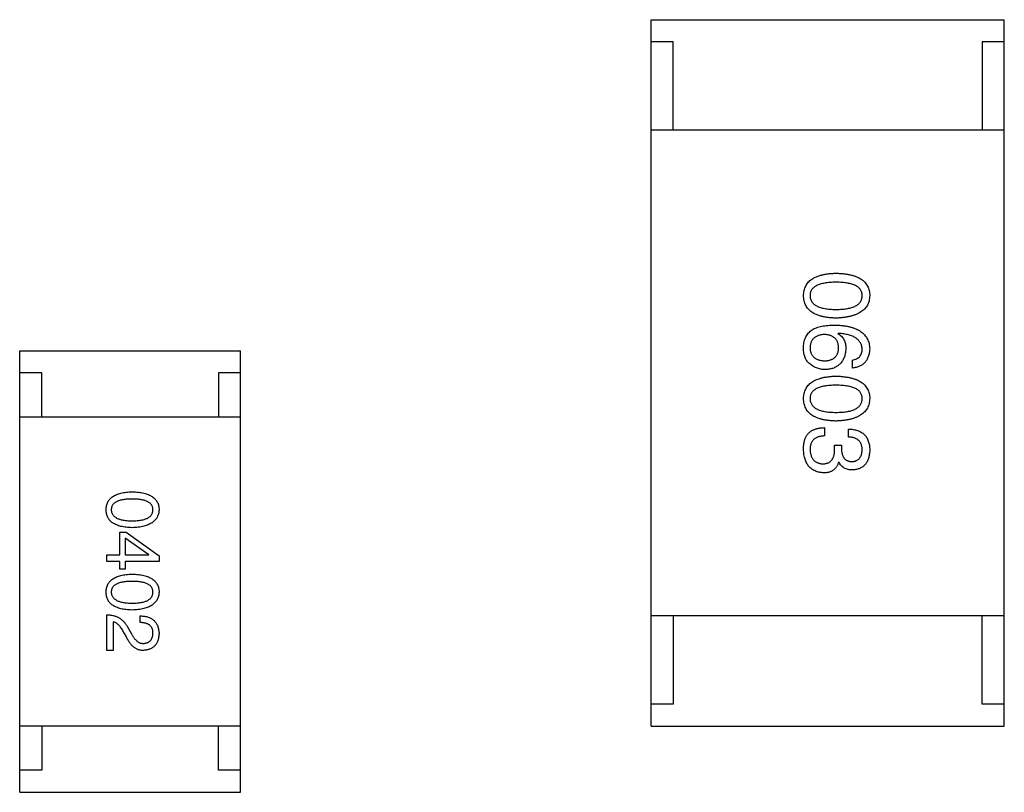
# Model space of a CAD drawing. Header units: millimetres. Extents: x 573 to 698, y 194 to 280.
# Tile 12 of 33: x 640.08 to 642.31, y 249.96 to 251.71. Entities that reach past the tile are written whole.
import ezdxf

# ---------------------------------------------------------------- set-up
doc = ezdxf.new("R2010")
doc.units = ezdxf.units.MM
doc.header["$LTSCALE"] = 30.734
doc.layers.get('0').update_dxf_attribs({"linetype": 'CONTINUOUS'})

msp = doc.modelspace()

# ---------------------------------------------------------------- linework, layer by layer
at = {"color": 7, "linetype": 'Continuous'}
for p, q in [((641.5112, 250.1055), (641.5112, 251.7055)), ((641.5112, 251.7055), (642.3112, 251.7055)), ((642.3112, 250.1055), (642.3112, 251.7055)), ((641.5612, 251.6555), (641.5112, 251.6555)), ((641.5612, 251.4555), (641.5612, 251.6555)), ((642.2612, 251.6555), (642.2612, 251.4555)), ((642.3112, 251.6555), (642.2612, 251.6555)), ((642.3112, 251.4555), (641.5112, 251.4555)), ((641.935, 250.9951), (641.9342, 250.9942)), ((640.0809, 249.9556), (640.0809, 250.9556)), ((640.0809, 250.9556), (640.5809, 250.9556)), ((640.5809, 249.9556), (640.5809, 250.9556)), ((641.967, 250.9164), (641.967, 250.9344)), ((640.1309, 250.9056), (640.0809, 250.9056)), ((640.1309, 250.8056), (640.1309, 250.9056)), ((640.5309, 250.9056), (640.5309, 250.8056)), ((640.5809, 250.9056), (640.5309, 250.9056)), ((640.5809, 250.8056), (640.0809, 250.8056)), ((641.9039, 250.7816), (641.9039, 250.7627)), ((641.958, 250.7603), (641.958, 250.7783)), ((641.9268, 250.7332), (641.9268, 250.7422)), ((641.9268, 250.7422), (641.9424, 250.7422)), ((641.9424, 250.7422), (641.9424, 250.7324)), ((641.9367, 250.7037), (641.9358, 250.7037)), ((640.3074, 250.4932), (640.3074, 250.545)), ((640.3074, 250.545), (640.3218, 250.545)), ((640.3198, 250.5312), (640.3198, 250.4932)), ((640.3736, 250.4938), (640.3198, 250.5312)), ((640.3218, 250.545), (640.3965, 250.4912)), ((640.2785, 250.4787), (640.2785, 250.4932)), ((640.2785, 250.4932), (640.3074, 250.4932)), ((640.3198, 250.4932), (640.3736, 250.4932)), ((640.3736, 250.4932), (640.3736, 250.4938)), ((640.3965, 250.4912), (640.3965, 250.4787)), ((640.3074, 250.4787), (640.2785, 250.4787)), ((640.3074, 250.461), (640.3074, 250.4787)), ((640.3198, 250.4787), (640.3198, 250.461)), ((640.3965, 250.4787), (640.3198, 250.4787)), ((640.3198, 250.461), (640.3074, 250.461)), ((640.2785, 250.2771), (640.2785, 250.3578)), ((640.3539, 250.3401), (640.3539, 250.3552)), ((642.3112, 250.3555), (641.5112, 250.3555)), ((641.5612, 250.3555), (641.5612, 250.1555)), ((642.2612, 250.1555), (642.2612, 250.3555)), ((640.2923, 250.3414), (640.2923, 250.2771)), ((640.3251, 250.3302), (640.3342, 250.3145)), ((640.3218, 250.3093), (640.3146, 250.3217)), ((640.2923, 250.2771), (640.2785, 250.2771)), ((641.5612, 250.1555), (641.5112, 250.1555)), ((642.3112, 250.1555), (642.2612, 250.1555)), ((640.5809, 250.1056), (640.0809, 250.1056)), ((640.1309, 250.1056), (640.1309, 250.0056)), ((640.5309, 250.0056), (640.5309, 250.1056)), ((641.5112, 250.1055), (642.3112, 250.1055)), ((640.1309, 250.0056), (640.0809, 250.0056)), ((640.5809, 250.0056), (640.5309, 250.0056)), ((640.0809, 249.9556), (640.5809, 249.9556))]:
    msp.add_line(p, q, dxfattribs=at)
for points, knots in [([(641.8563, 251.0805), (641.8564, 251.0825), (641.8566, 251.0864), (641.8575, 251.092), (641.8591, 251.0972), (641.8611, 251.1021), (641.8638, 251.1067), (641.867, 251.1108), (641.8708, 251.1146), (641.8752, 251.1179), (641.8801, 251.1209), (641.8856, 251.1235), (641.8917, 251.1258), (641.8983, 251.1276), (641.9054, 251.1291), (641.9132, 251.1302), (641.9214, 251.131), (641.9272, 251.1312), (641.9301, 251.1313)], [0, 0, 0, 0, 0.059135, 0.115606, 0.169241, 0.221578, 0.273261, 0.324749, 0.377329, 0.431642, 0.488541, 0.548597, 0.612232, 0.680174, 0.752504, 0.829777, 0.912307, 1, 1, 1, 1]), ([(641.9301, 251.1313), (641.9332, 251.1312), (641.9391, 251.131), (641.9476, 251.1302), (641.9556, 251.1291), (641.963, 251.1276), (641.9698, 251.1258), (641.9761, 251.1235), (641.9818, 251.1209), (641.9868, 251.1179), (641.9914, 251.1146), (641.9953, 251.1108), (641.9986, 251.1067), (642.0014, 251.1021), (642.0035, 251.0972), (642.0051, 251.092), (642.0061, 251.0864), (642.0063, 251.0825), (642.0063, 251.0805)], [0, 0, 0, 0, 0.088823, 0.172287, 0.250296, 0.323438, 0.392244, 0.456221, 0.516635, 0.573871, 0.628, 0.680335, 0.731489, 0.782557, 0.834044, 0.886738, 0.942089, 1, 1, 1, 1]), ([(641.9301, 251.1108), (641.9277, 251.1108), (641.9231, 251.1108), (641.9164, 251.1104), (641.9102, 251.1098), (641.9044, 251.109), (641.8991, 251.1079), (641.8942, 251.1067), (641.8898, 251.1051), (641.8859, 251.1033), (641.8824, 251.1013), (641.8794, 251.0991), (641.8768, 251.0966), (641.8747, 251.0938), (641.8731, 251.0908), (641.8719, 251.0876), (641.8712, 251.0841), (641.8711, 251.0817), (641.8711, 251.0805)], [0, 0, 0, 0, 0.096457, 0.187288, 0.27178, 0.350132, 0.423455, 0.491343, 0.554037, 0.612253, 0.666313, 0.717038, 0.764921, 0.811214, 0.856775, 0.902988, 0.950234, 1, 1, 1, 1]), ([(641.9891, 251.0805), (641.9891, 251.0817), (641.989, 251.0841), (641.9883, 251.0876), (641.9872, 251.0908), (641.9855, 251.0938), (641.9834, 251.0966), (641.9808, 251.0991), (641.9778, 251.1013), (641.9743, 251.1033), (641.9704, 251.1051), (641.966, 251.1067), (641.9611, 251.1079), (641.9558, 251.109), (641.95, 251.1098), (641.9438, 251.1104), (641.9371, 251.1108), (641.9325, 251.1108), (641.9301, 251.1108)], [0, 0, 0, 0, 0.049764, 0.097007, 0.143217, 0.188577, 0.235116, 0.282997, 0.333719, 0.387776, 0.445989, 0.508679, 0.576563, 0.649481, 0.728235, 0.812722, 0.903548, 1, 1, 1, 1]), ([(641.9301, 251.0297), (641.9272, 251.0298), (641.9214, 251.03), (641.9132, 251.0307), (641.9054, 251.0318), (641.8983, 251.0334), (641.8917, 251.0352), (641.8856, 251.0375), (641.8801, 251.0401), (641.8752, 251.043), (641.8708, 251.0464), (641.867, 251.0502), (641.8638, 251.0543), (641.8611, 251.0588), (641.8591, 251.0637), (641.8575, 251.069), (641.8566, 251.0746), (641.8564, 251.0785), (641.8563, 251.0805)], [0, 0, 0, 0, 0.08769, 0.170218, 0.24749, 0.319818, 0.387758, 0.451391, 0.511445, 0.568185, 0.622681, 0.67526, 0.726746, 0.778428, 0.830764, 0.884397, 0.940866, 1, 1, 1, 1]), ([(641.8711, 251.0805), (641.8712, 251.0792), (641.8713, 251.0768), (641.8721, 251.0732), (641.8733, 251.0699), (641.875, 251.0668), (641.8772, 251.064), (641.8798, 251.0614), (641.8828, 251.0591), (641.8863, 251.057), (641.8902, 251.0552), (641.8946, 251.0536), (641.8994, 251.0523), (641.9047, 251.0512), (641.9104, 251.0504), (641.9166, 251.0498), (641.9232, 251.0494), (641.9278, 251.0494), (641.9301, 251.0493)], [0, 0, 0, 0, 0.050879, 0.099377, 0.146973, 0.193618, 0.240619, 0.289461, 0.34047, 0.395283, 0.453059, 0.515633, 0.582666, 0.655287, 0.732971, 0.815933, 0.905166, 1, 1, 1, 1]), ([(641.9301, 251.0493), (641.9325, 251.0494), (641.9371, 251.0494), (641.9438, 251.0498), (641.95, 251.0504), (641.9558, 251.0512), (641.9611, 251.0523), (641.966, 251.0536), (641.9704, 251.0552), (641.9743, 251.057), (641.9778, 251.0591), (641.9808, 251.0614), (641.9834, 251.064), (641.9855, 251.0668), (641.9872, 251.0699), (641.9883, 251.0732), (641.989, 251.0768), (641.9891, 251.0792), (641.9891, 251.0805)], [0, 0, 0, 0, 0.095719, 0.185854, 0.269738, 0.347952, 0.420315, 0.487894, 0.550245, 0.608186, 0.662454, 0.713283, 0.761375, 0.808209, 0.854301, 0.901312, 0.949396, 1, 1, 1, 1]), ([(642.0063, 251.0805), (642.0062, 251.0785), (642.006, 251.0747), (642.0049, 251.0692), (642.0033, 251.064), (642.0011, 251.0591), (641.9983, 251.0547), (641.9949, 251.0506), (641.991, 251.0468), (641.9864, 251.0435), (641.9814, 251.0405), (641.9757, 251.0378), (641.9695, 251.0356), (641.9627, 251.0337), (641.9554, 251.0321), (641.9475, 251.0309), (641.939, 251.0301), (641.9331, 251.0298), (641.9301, 251.0297)], [0, 0, 0, 0, 0.057415, 0.112361, 0.16496, 0.216437, 0.267441, 0.318839, 0.371478, 0.426325, 0.483626, 0.544235, 0.608673, 0.677374, 0.750405, 0.828394, 0.911525, 1, 1, 1, 1]), ([(641.8563, 250.9647), (641.8565, 250.9668), (641.8567, 250.9708), (641.8578, 250.9766), (641.8594, 250.9821), (641.8616, 250.9871), (641.8643, 250.9918), (641.8677, 250.996), (641.8715, 250.9999), (641.8745, 251.0021), (641.876, 251.0033)], [0, 0, 0, 0, 0.137449, 0.267856, 0.393219, 0.514735, 0.63397, 0.753734, 0.874967, 1, 1, 1, 1]), ([(641.876, 251.0033), (641.8776, 251.0041), (641.8808, 251.0059), (641.886, 251.0081), (641.8917, 251.0099), (641.8979, 251.0113), (641.9044, 251.0125), (641.9115, 251.0133), (641.919, 251.0139), (641.9242, 251.0139), (641.9268, 251.0139)], [0, 0, 0, 0, 0.101889, 0.209155, 0.322694, 0.442863, 0.569758, 0.70479, 0.848502, 1, 1, 1, 1]), ([(641.9268, 251.0139), (641.93, 251.0138), (641.9361, 251.0136), (641.9449, 251.0128), (641.9532, 251.0116), (641.9609, 251.01), (641.968, 251.0081), (641.9744, 251.0057), (641.9803, 251.0029), (641.9856, 250.9997), (641.9903, 250.9961), (641.9944, 250.9921), (641.998, 250.9877), (642.0009, 250.9829), (642.0032, 250.9777), (642.0049, 250.9721), (642.006, 250.9661), (642.0062, 250.9619), (642.0063, 250.9598)], [0, 0, 0, 0, 0.087517, 0.169686, 0.246944, 0.319347, 0.387088, 0.450961, 0.511075, 0.567974, 0.622351, 0.675039, 0.726853, 0.778688, 0.83093, 0.884738, 0.941043, 1, 1, 1, 1]), ([(641.9039, 250.9926), (641.9026, 250.9925), (641.9001, 250.9924), (641.8964, 250.9918), (641.893, 250.9911), (641.8899, 250.9901), (641.887, 250.9889), (641.8843, 250.9875), (641.8818, 250.9859), (641.8797, 250.984), (641.8777, 250.982), (641.8761, 250.9797), (641.8746, 250.9772), (641.8734, 250.9744), (641.8724, 250.9715), (641.8717, 250.9683), (641.8712, 250.965), (641.8711, 250.9627), (641.8711, 250.9615)], [0, 0, 0, 0, 0.076467, 0.148148, 0.216496, 0.280559, 0.342274, 0.401168, 0.458322, 0.514073, 0.569257, 0.62465, 0.68124, 0.739113, 0.799947, 0.862804, 0.929597, 1, 1, 1, 1]), ([(641.9358, 250.9623), (641.9358, 250.9634), (641.9357, 250.9657), (641.9352, 250.969), (641.9345, 250.9721), (641.9336, 250.9749), (641.9325, 250.9776), (641.931, 250.98), (641.9294, 250.9822), (641.9275, 250.9842), (641.9254, 250.9861), (641.923, 250.9876), (641.9204, 250.989), (641.9175, 250.9901), (641.9145, 250.9911), (641.9111, 250.9918), (641.9076, 250.9924), (641.9051, 250.9925), (641.9039, 250.9926)], [0, 0, 0, 0, 0.070453, 0.136523, 0.199866, 0.260392, 0.318446, 0.374657, 0.430182, 0.485556, 0.541071, 0.598396, 0.657208, 0.718642, 0.783247, 0.851631, 0.923928, 1, 1, 1, 1]), ([(641.9342, 250.9942), (641.9356, 250.9934), (641.9385, 250.9917), (641.9422, 250.9885), (641.9453, 250.9849), (641.9479, 250.9807), (641.9498, 250.9761), (641.9513, 250.9711), (641.9521, 250.9656), (641.9522, 250.9618), (641.9522, 250.9598)], [0, 0, 0, 0, 0.122276, 0.239997, 0.35611, 0.473903, 0.59404, 0.720428, 0.855383, 1, 1, 1, 1]), ([(641.9891, 250.9598), (641.989, 250.9611), (641.9888, 250.9637), (641.988, 250.9673), (641.9868, 250.9708), (641.9852, 250.974), (641.9832, 250.9771), (641.9808, 250.9798), (641.9779, 250.9824), (641.9748, 250.9847), (641.9712, 250.9868), (641.9672, 250.9887), (641.9628, 250.9903), (641.958, 250.9917), (641.9528, 250.9929), (641.9472, 250.9938), (641.9413, 250.9946), (641.9371, 250.9949), (641.935, 250.9951)], [0, 0, 0, 0, 0.054741, 0.107075, 0.158339, 0.208382, 0.258772, 0.310045, 0.362765, 0.417822, 0.475982, 0.537466, 0.602901, 0.673037, 0.747247, 0.826291, 0.910782, 1, 1, 1, 1]), ([(641.8686, 250.9278), (641.8676, 250.9288), (641.8655, 250.9307), (641.8629, 250.9342), (641.8606, 250.9381), (641.8589, 250.9425), (641.8576, 250.9474), (641.8567, 250.9527), (641.8562, 250.9586), (641.8563, 250.9626), (641.8563, 250.9647)], [0, 0, 0, 0, 0.105033, 0.21147, 0.321511, 0.438526, 0.563605, 0.698055, 0.843218, 1, 1, 1, 1]), ([(641.8711, 250.9615), (641.8712, 250.9604), (641.8714, 250.9582), (641.8719, 250.9551), (641.8727, 250.9522), (641.8737, 250.9495), (641.875, 250.947), (641.8765, 250.9447), (641.8783, 250.9426), (641.8803, 250.9407), (641.8825, 250.939), (641.885, 250.9375), (641.8877, 250.9362), (641.8906, 250.9351), (641.8938, 250.9342), (641.8972, 250.9335), (641.9009, 250.933), (641.9034, 250.9329), (641.9047, 250.9328)], [0, 0, 0, 0, 0.066682, 0.130303, 0.190802, 0.248749, 0.30534, 0.361219, 0.415721, 0.471765, 0.528279, 0.586428, 0.64659, 0.710143, 0.776461, 0.846692, 0.921137, 1, 1, 1, 1]), ([(641.9047, 250.9328), (641.9059, 250.9329), (641.9083, 250.933), (641.9118, 250.9335), (641.915, 250.9343), (641.918, 250.9352), (641.9208, 250.9363), (641.9233, 250.9376), (641.9256, 250.9392), (641.9277, 250.9409), (641.9295, 250.9429), (641.9311, 250.945), (641.9325, 250.9474), (641.9337, 250.95), (641.9346, 250.9528), (641.9352, 250.9558), (641.9357, 250.959), (641.9358, 250.9612), (641.9358, 250.9623)], [0, 0, 0, 0, 0.076288, 0.14871, 0.216387, 0.281386, 0.342528, 0.402111, 0.4591, 0.514852, 0.569974, 0.625644, 0.682226, 0.740156, 0.800362, 0.863471, 0.930116, 1, 1, 1, 1]), ([(641.9522, 250.9598), (641.9521, 250.958), (641.9518, 250.9544), (641.9509, 250.9493), (641.9497, 250.9445), (641.9482, 250.94), (641.9463, 250.9359), (641.9442, 250.9321), (641.9417, 250.9287), (641.939, 250.9256), (641.9359, 250.9228), (641.9325, 250.9204), (641.9287, 250.9183), (641.9247, 250.9165), (641.9203, 250.9152), (641.9157, 250.9141), (641.9107, 250.9134), (641.9073, 250.9132), (641.9055, 250.9131)], [0, 0, 0, 0, 0.074228, 0.144548, 0.211288, 0.274576, 0.335162, 0.393915, 0.450599, 0.506657, 0.562409, 0.618617, 0.676096, 0.735061, 0.79654, 0.860906, 0.928473, 1, 1, 1, 1]), ([(641.967, 250.9344), (641.9687, 250.9348), (641.9721, 250.9355), (641.9766, 250.9374), (641.9805, 250.9397), (641.9837, 250.9427), (641.9862, 250.9462), (641.9879, 250.9503), (641.989, 250.9549), (641.9891, 250.9581), (641.9891, 250.9598)], [0, 0, 0, 0, 0.1439, 0.274233, 0.394478, 0.509388, 0.621911, 0.738504, 0.863414, 1, 1, 1, 1]), ([(642.0063, 250.9598), (642.0062, 250.9582), (642.0059, 250.9551), (642.0053, 250.9506), (642.0043, 250.9464), (642.003, 250.9424), (642.0015, 250.9387), (641.9997, 250.9353), (641.9977, 250.9321), (641.9953, 250.9292), (641.9927, 250.9267), (641.9898, 250.9244), (641.9867, 250.9223), (641.9833, 250.9206), (641.9796, 250.9191), (641.9756, 250.9179), (641.9714, 250.9169), (641.9685, 250.9166), (641.967, 250.9164)], [0, 0, 0, 0, 0.073784, 0.144317, 0.211047, 0.274818, 0.336501, 0.395724, 0.453465, 0.510016, 0.566585, 0.622844, 0.680328, 0.739335, 0.800408, 0.863904, 0.93053, 1, 1, 1, 1]), ([(641.9055, 250.9131), (641.9038, 250.9131), (641.9003, 250.9132), (641.8952, 250.9139), (641.8903, 250.9151), (641.8856, 250.9167), (641.8811, 250.9188), (641.8767, 250.9213), (641.8725, 250.9243), (641.8699, 250.9267), (641.8686, 250.9278)], [0, 0, 0, 0, 0.12904, 0.253809, 0.377066, 0.499122, 0.621469, 0.744665, 0.870607, 1, 1, 1, 1]), ([(641.8563, 250.8473), (641.8564, 250.8493), (641.8566, 250.8532), (641.8575, 250.8588), (641.8591, 250.8641), (641.8611, 250.869), (641.8638, 250.8735), (641.867, 250.8776), (641.8708, 250.8814), (641.8752, 250.8847), (641.8801, 250.8878), (641.8856, 250.8904), (641.8917, 250.8926), (641.8983, 250.8945), (641.9054, 250.896), (641.9132, 250.8971), (641.9214, 250.8979), (641.9272, 250.8981), (641.9301, 250.8982)], [0, 0, 0, 0, 0.059135, 0.115606, 0.169241, 0.221578, 0.273261, 0.324749, 0.377329, 0.431642, 0.488541, 0.548597, 0.612232, 0.680174, 0.752504, 0.829777, 0.912307, 1, 1, 1, 1]), ([(641.9301, 250.8982), (641.9332, 250.8981), (641.9391, 250.8979), (641.9476, 250.8971), (641.9556, 250.896), (641.963, 250.8945), (641.9698, 250.8926), (641.9761, 250.8904), (641.9818, 250.8878), (641.9868, 250.8848), (641.9914, 250.8814), (641.9953, 250.8776), (641.9986, 250.8735), (642.0014, 250.869), (642.0035, 250.8641), (642.0051, 250.8588), (642.0061, 250.8532), (642.0063, 250.8493), (642.0063, 250.8473)], [0, 0, 0, 0, 0.088823, 0.172287, 0.250296, 0.323438, 0.392244, 0.456221, 0.516635, 0.573871, 0.628, 0.680335, 0.731489, 0.782557, 0.834044, 0.886738, 0.942089, 1, 1, 1, 1]), ([(641.9301, 250.8777), (641.9277, 250.8776), (641.9231, 250.8776), (641.9164, 250.8772), (641.9102, 250.8767), (641.9044, 250.8759), (641.8991, 250.8748), (641.8942, 250.8735), (641.8898, 250.872), (641.8859, 250.8702), (641.8824, 250.8682), (641.8794, 250.8659), (641.8768, 250.8634), (641.8747, 250.8607), (641.8731, 250.8577), (641.8719, 250.8544), (641.8712, 250.851), (641.8711, 250.8486), (641.8711, 250.8473)], [0, 0, 0, 0, 0.096457, 0.187288, 0.27178, 0.350132, 0.423455, 0.491343, 0.554037, 0.612253, 0.666313, 0.717038, 0.764921, 0.811214, 0.856775, 0.902988, 0.950234, 1, 1, 1, 1]), ([(641.9891, 250.8473), (641.9891, 250.8486), (641.989, 250.851), (641.9883, 250.8544), (641.9872, 250.8577), (641.9855, 250.8607), (641.9834, 250.8634), (641.9808, 250.8659), (641.9778, 250.8682), (641.9743, 250.8702), (641.9704, 250.872), (641.966, 250.8735), (641.9611, 250.8748), (641.9558, 250.8759), (641.95, 250.8767), (641.9438, 250.8772), (641.9371, 250.8776), (641.9325, 250.8776), (641.9301, 250.8777)], [0, 0, 0, 0, 0.049764, 0.097007, 0.143217, 0.188577, 0.235116, 0.282997, 0.333719, 0.387776, 0.445989, 0.508679, 0.576563, 0.649481, 0.728235, 0.812722, 0.903548, 1, 1, 1, 1]), ([(641.9301, 250.7965), (641.9272, 250.7966), (641.9214, 250.7968), (641.9132, 250.7976), (641.9054, 250.7987), (641.8983, 250.8002), (641.8917, 250.8021), (641.8856, 250.8043), (641.8801, 250.8069), (641.8752, 250.8099), (641.8708, 250.8133), (641.867, 250.817), (641.8638, 250.8212), (641.8611, 250.8257), (641.8591, 250.8306), (641.8575, 250.8358), (641.8566, 250.8415), (641.8564, 250.8454), (641.8563, 250.8473)], [0, 0, 0, 0, 0.08769, 0.170218, 0.24749, 0.319818, 0.387758, 0.451391, 0.511445, 0.568185, 0.622681, 0.67526, 0.726746, 0.778428, 0.830764, 0.884397, 0.940866, 1, 1, 1, 1]), ([(641.8711, 250.8473), (641.8712, 250.8461), (641.8713, 250.8436), (641.8721, 250.84), (641.8733, 250.8367), (641.875, 250.8337), (641.8772, 250.8308), (641.8798, 250.8283), (641.8828, 250.8259), (641.8863, 250.8239), (641.8902, 250.822), (641.8946, 250.8205), (641.8994, 250.8191), (641.9047, 250.8181), (641.9104, 250.8172), (641.9166, 250.8166), (641.9232, 250.8163), (641.9278, 250.8162), (641.9301, 250.8162)], [0, 0, 0, 0, 0.050879, 0.099377, 0.146973, 0.193618, 0.240619, 0.289461, 0.34047, 0.395283, 0.453059, 0.515633, 0.582666, 0.655287, 0.732971, 0.815933, 0.905166, 1, 1, 1, 1]), ([(641.9301, 250.8162), (641.9325, 250.8162), (641.9371, 250.8163), (641.9438, 250.8166), (641.95, 250.8172), (641.9558, 250.8181), (641.9611, 250.8191), (641.966, 250.8205), (641.9704, 250.822), (641.9743, 250.8238), (641.9778, 250.826), (641.9808, 250.8283), (641.9834, 250.8308), (641.9855, 250.8336), (641.9872, 250.8367), (641.9883, 250.8401), (641.989, 250.8436), (641.9891, 250.8461), (641.9891, 250.8473)], [0, 0, 0, 0, 0.095719, 0.185854, 0.269738, 0.347952, 0.420315, 0.487894, 0.550245, 0.608186, 0.662454, 0.713283, 0.761375, 0.808209, 0.854301, 0.901312, 0.949396, 1, 1, 1, 1]), ([(642.0063, 250.8473), (642.0062, 250.8454), (642.006, 250.8415), (642.0049, 250.836), (642.0033, 250.8308), (642.0011, 250.826), (641.9983, 250.8215), (641.9949, 250.8174), (641.991, 250.8137), (641.9864, 250.8103), (641.9814, 250.8073), (641.9757, 250.8047), (641.9695, 250.8024), (641.9627, 250.8005), (641.9554, 250.799), (641.9475, 250.7978), (641.939, 250.7969), (641.9331, 250.7967), (641.9301, 250.7965)], [0, 0, 0, 0, 0.057415, 0.112361, 0.16496, 0.216437, 0.267441, 0.318839, 0.371478, 0.426325, 0.483626, 0.544235, 0.608673, 0.677374, 0.750405, 0.828394, 0.911525, 1, 1, 1, 1]), ([(641.8613, 250.7595), (641.8617, 250.7603), (641.8625, 250.7621), (641.8641, 250.7645), (641.8657, 250.7668), (641.8676, 250.7689), (641.8696, 250.7708), (641.8718, 250.7726), (641.8743, 250.7742), (641.8768, 250.7757), (641.8796, 250.777), (641.8825, 250.7782), (641.8857, 250.7791), (641.889, 250.7799), (641.8924, 250.7806), (641.8961, 250.7811), (641.8999, 250.7814), (641.9025, 250.7815), (641.9039, 250.7816)], [0, 0, 0, 0, 0.056906, 0.113264, 0.168825, 0.223843, 0.279195, 0.335267, 0.392098, 0.450414, 0.51054, 0.572219, 0.636652, 0.703156, 0.773102, 0.845505, 0.921063, 1, 1, 1, 1]), ([(641.958, 250.7783), (641.9599, 250.7782), (641.9636, 250.7781), (641.969, 250.7775), (641.9741, 250.7765), (641.9788, 250.7751), (641.9831, 250.7734), (641.9871, 250.7713), (641.9907, 250.7689), (641.9939, 250.7661), (641.9968, 250.7629), (641.9992, 250.7594), (642.0014, 250.7555), (642.0031, 250.7512), (642.0045, 250.7466), (642.0055, 250.7416), (642.0062, 250.7363), (642.0063, 250.7326), (642.0063, 250.7308)], [0, 0, 0, 0, 0.074804, 0.144899, 0.211458, 0.274554, 0.334363, 0.392059, 0.448123, 0.503024, 0.558154, 0.613471, 0.670844, 0.729926, 0.792003, 0.857405, 0.926768, 1, 1, 1, 1]), ([(641.8563, 250.7324), (641.8564, 250.7338), (641.8564, 250.7365), (641.8566, 250.7405), (641.857, 250.7442), (641.8576, 250.7477), (641.8582, 250.751), (641.8591, 250.754), (641.86, 250.7568), (641.8609, 250.7586), (641.8613, 250.7595)], [0, 0, 0, 0, 0.15115, 0.29371, 0.429149, 0.55661, 0.677302, 0.791017, 0.898045, 1, 1, 1, 1]), ([(641.9039, 250.7627), (641.9026, 250.7627), (641.9, 250.7626), (641.8963, 250.7621), (641.8928, 250.7615), (641.8896, 250.7605), (641.8866, 250.7594), (641.8839, 250.758), (641.8815, 250.7564), (641.8793, 250.7546), (641.8773, 250.7525), (641.8756, 250.7502), (641.8742, 250.7477), (641.8731, 250.7449), (641.8722, 250.7419), (641.8716, 250.7386), (641.8712, 250.7352), (641.8711, 250.7328), (641.8711, 250.7316)], [0, 0, 0, 0, 0.07723, 0.149593, 0.217944, 0.282232, 0.34411, 0.402297, 0.458791, 0.513966, 0.568538, 0.623291, 0.679957, 0.737243, 0.798142, 0.86118, 0.928728, 1, 1, 1, 1]), ([(641.9891, 250.7316), (641.9891, 250.7327), (641.9891, 250.7349), (641.9887, 250.7381), (641.9881, 250.7411), (641.9872, 250.7438), (641.9862, 250.7464), (641.9848, 250.7487), (641.9832, 250.7508), (641.9814, 250.7527), (641.9793, 250.7544), (641.9769, 250.7559), (641.9744, 250.7572), (641.9716, 250.7582), (641.9685, 250.7591), (641.9652, 250.7597), (641.9617, 250.7601), (641.9592, 250.7602), (641.958, 250.7603)], [0, 0, 0, 0, 0.069877, 0.136363, 0.198671, 0.257968, 0.315462, 0.370709, 0.425568, 0.479847, 0.535753, 0.592303, 0.651386, 0.713311, 0.778642, 0.84836, 0.921866, 1, 1, 1, 1]), ([(641.9022, 250.6791), (641.9004, 250.6793), (641.897, 250.6795), (641.8919, 250.6804), (641.8872, 250.6816), (641.8828, 250.6833), (641.8787, 250.6853), (641.875, 250.6877), (641.8716, 250.6905), (641.8686, 250.6936), (641.8658, 250.6972), (641.8635, 250.7011), (641.8614, 250.7054), (641.8597, 250.7101), (641.8584, 250.7151), (641.8573, 250.7205), (641.8566, 250.7263), (641.8564, 250.7303), (641.8563, 250.7324)], [0, 0, 0, 0, 0.068236, 0.132937, 0.194125, 0.253174, 0.310181, 0.365986, 0.421096, 0.476216, 0.532352, 0.590232, 0.649824, 0.71274, 0.778406, 0.848058, 0.921922, 1, 1, 1, 1]), ([(641.8711, 250.7316), (641.8712, 250.7304), (641.8713, 250.728), (641.8719, 250.7245), (641.8726, 250.7213), (641.8734, 250.7183), (641.8745, 250.7155), (641.8758, 250.7129), (641.8773, 250.7105), (641.879, 250.7084), (641.881, 250.7065), (641.883, 250.7048), (641.8854, 250.7034), (641.8879, 250.7022), (641.8906, 250.7012), (641.8935, 250.7004), (641.8965, 250.6999), (641.8987, 250.6997), (641.8998, 250.6996)], [0, 0, 0, 0, 0.076694, 0.149502, 0.218019, 0.283183, 0.345589, 0.405199, 0.462852, 0.519478, 0.575313, 0.630559, 0.687006, 0.744638, 0.804006, 0.866059, 0.931486, 1, 1, 1, 1]), ([(641.8998, 250.6996), (641.9009, 250.6996), (641.903, 250.6997), (641.9061, 250.7001), (641.909, 250.7007), (641.9116, 250.7016), (641.9141, 250.7028), (641.9163, 250.7043), (641.9183, 250.706), (641.9201, 250.708), (641.9217, 250.7103), (641.9231, 250.7127), (641.9243, 250.7155), (641.9252, 250.7186), (641.926, 250.7219), (641.9264, 250.7254), (641.9268, 250.7292), (641.9268, 250.7319), (641.9268, 250.7332)], [0, 0, 0, 0, 0.066518, 0.129194, 0.188613, 0.245254, 0.300032, 0.353805, 0.407079, 0.461108, 0.516272, 0.574141, 0.634837, 0.699275, 0.767504, 0.840272, 0.917505, 1, 1, 1, 1]), ([(641.9424, 250.7324), (641.9425, 250.7313), (641.9425, 250.7292), (641.9429, 250.7261), (641.9435, 250.7232), (641.9441, 250.7205), (641.945, 250.7181), (641.9461, 250.7158), (641.9473, 250.7138), (641.9487, 250.7119), (641.9503, 250.7102), (641.9521, 250.7088), (641.954, 250.7075), (641.9561, 250.7065), (641.9584, 250.7057), (641.9608, 250.7051), (641.9634, 250.7047), (641.9652, 250.7046), (641.9662, 250.7045)], [0, 0, 0, 0, 0.079415, 0.154091, 0.22508, 0.29186, 0.355026, 0.415127, 0.472418, 0.528511, 0.583551, 0.638361, 0.693547, 0.750023, 0.807857, 0.868401, 0.932259, 1, 1, 1, 1]), ([(641.9662, 250.7045), (641.9671, 250.7046), (641.9688, 250.7048), (641.9713, 250.7053), (641.9737, 250.7059), (641.9759, 250.7068), (641.9779, 250.7078), (641.9798, 250.7091), (641.9815, 250.7105), (641.983, 250.7121), (641.9844, 250.7139), (641.9856, 250.7159), (641.9866, 250.718), (641.9875, 250.7204), (641.9881, 250.7229), (641.9886, 250.7256), (641.989, 250.7285), (641.9891, 250.7305), (641.9891, 250.7316)], [0, 0, 0, 0, 0.067655, 0.132224, 0.194132, 0.253145, 0.309858, 0.366002, 0.421361, 0.47702, 0.532632, 0.590536, 0.65067, 0.713258, 0.779588, 0.848803, 0.921949, 1, 1, 1, 1]), ([(642.0063, 250.7308), (642.0063, 250.729), (642.0061, 250.7257), (642.0054, 250.7208), (642.0046, 250.7163), (642.0034, 250.712), (642.002, 250.7081), (642.0002, 250.7045), (641.9983, 250.7011), (641.996, 250.6982), (641.9934, 250.6955), (641.9906, 250.6931), (641.9874, 250.6911), (641.9841, 250.6893), (641.9804, 250.6879), (641.9764, 250.6869), (641.9722, 250.6861), (641.9693, 250.6858), (641.9678, 250.6857)], [0, 0, 0, 0, 0.077845, 0.151584, 0.221397, 0.287366, 0.350104, 0.410398, 0.467998, 0.524388, 0.579979, 0.635152, 0.690917, 0.747936, 0.806661, 0.867861, 0.932479, 1, 1, 1, 1]), ([(641.9358, 250.7037), (641.9355, 250.7027), (641.9349, 250.7008), (641.9338, 250.698), (641.9325, 250.6954), (641.931, 250.693), (641.9294, 250.6908), (641.9277, 250.6887), (641.9258, 250.6869), (641.9238, 250.6852), (641.9216, 250.6838), (641.9193, 250.6825), (641.9168, 250.6815), (641.9141, 250.6806), (641.9114, 250.6799), (641.9085, 250.6795), (641.9054, 250.6792), (641.9033, 250.6791), (641.9022, 250.6791)], [0, 0, 0, 0, 0.069445, 0.136039, 0.200011, 0.261745, 0.322328, 0.381403, 0.438864, 0.496655, 0.554398, 0.612391, 0.672266, 0.733005, 0.79604, 0.861293, 0.928785, 1, 1, 1, 1]), ([(641.9678, 250.6857), (641.966, 250.6857), (641.9624, 250.6858), (641.9573, 250.6867), (641.9527, 250.6881), (641.9485, 250.69), (641.9448, 250.6926), (641.9416, 250.6958), (641.9388, 250.6995), (641.9374, 250.7023), (641.9367, 250.7037)], [0, 0, 0, 0, 0.143686, 0.277942, 0.40333, 0.521785, 0.638573, 0.755208, 0.874773, 1, 1, 1, 1]), ([(640.2765, 250.5956), (640.2766, 250.5972), (640.2768, 250.6003), (640.2775, 250.6048), (640.2787, 250.609), (640.2804, 250.6129), (640.2825, 250.6165), (640.2851, 250.6198), (640.2881, 250.6228), (640.2916, 250.6255), (640.2956, 250.6279), (640.3, 250.63), (640.3048, 250.6318), (640.3101, 250.6333), (640.3158, 250.6345), (640.322, 250.6354), (640.3286, 250.636), (640.3332, 250.6362), (640.3356, 250.6362)], [0, 0, 0, 0, 0.059135, 0.115606, 0.169241, 0.221578, 0.273261, 0.324749, 0.377329, 0.431642, 0.488541, 0.548597, 0.612232, 0.680174, 0.752504, 0.829777, 0.912307, 1, 1, 1, 1]), ([(640.3356, 250.6199), (640.3337, 250.6198), (640.33, 250.6198), (640.3246, 250.6195), (640.3196, 250.6191), (640.315, 250.6184), (640.3108, 250.6175), (640.3069, 250.6165), (640.3033, 250.6153), (640.3002, 250.6139), (640.2974, 250.6123), (640.295, 250.6105), (640.2929, 250.6085), (640.2913, 250.6063), (640.2899, 250.6039), (640.289, 250.6013), (640.2885, 250.5985), (640.2884, 250.5966), (640.2883, 250.5956)], [0, 0, 0, 0, 0.096457, 0.187288, 0.27178, 0.350132, 0.423455, 0.491343, 0.554037, 0.612253, 0.666313, 0.717038, 0.764921, 0.811214, 0.856775, 0.902988, 0.950234, 1, 1, 1, 1]), ([(640.3356, 250.6362), (640.338, 250.6362), (640.3427, 250.636), (640.3496, 250.6354), (640.356, 250.6345), (640.3619, 250.6333), (640.3673, 250.6318), (640.3723, 250.63), (640.3769, 250.6279), (640.3809, 250.6255), (640.3846, 250.6228), (640.3877, 250.6198), (640.3904, 250.6165), (640.3926, 250.6129), (640.3943, 250.609), (640.3956, 250.6048), (640.3963, 250.6003), (640.3965, 250.5972), (640.3965, 250.5956)], [0, 0, 0, 0, 0.088823, 0.172287, 0.250296, 0.323438, 0.392244, 0.456221, 0.516635, 0.573871, 0.628, 0.680335, 0.731489, 0.782557, 0.834044, 0.886738, 0.942089, 1, 1, 1, 1]), ([(640.3828, 250.5956), (640.3827, 250.5966), (640.3827, 250.5985), (640.3821, 250.6013), (640.3812, 250.6039), (640.3799, 250.6063), (640.3782, 250.6085), (640.3761, 250.6105), (640.3737, 250.6123), (640.3709, 250.6139), (640.3678, 250.6153), (640.3643, 250.6165), (640.3604, 250.6175), (640.3561, 250.6184), (640.3515, 250.6191), (640.3465, 250.6195), (640.3412, 250.6198), (640.3375, 250.6198), (640.3356, 250.6199)], [0, 0, 0, 0, 0.049764, 0.097007, 0.143217, 0.188577, 0.235116, 0.282997, 0.333719, 0.387776, 0.445989, 0.508679, 0.576563, 0.649481, 0.728235, 0.812722, 0.903548, 1, 1, 1, 1]), ([(640.3356, 250.5549), (640.3332, 250.555), (640.3286, 250.5552), (640.322, 250.5558), (640.3158, 250.5567), (640.3101, 250.5579), (640.3048, 250.5594), (640.3, 250.5612), (640.2956, 250.5633), (640.2916, 250.5656), (640.2881, 250.5683), (640.2851, 250.5713), (640.2825, 250.5747), (640.2804, 250.5783), (640.2787, 250.5822), (640.2775, 250.5864), (640.2768, 250.5909), (640.2766, 250.594), (640.2765, 250.5956)], [0, 0, 0, 0, 0.08769, 0.170218, 0.24749, 0.319818, 0.387758, 0.451391, 0.511445, 0.568185, 0.622681, 0.67526, 0.726746, 0.778428, 0.830764, 0.884397, 0.940866, 1, 1, 1, 1]), ([(640.2883, 250.5956), (640.2884, 250.5946), (640.2885, 250.5926), (640.2891, 250.5898), (640.2901, 250.5871), (640.2915, 250.5846), (640.2932, 250.5824), (640.2953, 250.5803), (640.2977, 250.5785), (640.3005, 250.5768), (640.3037, 250.5753), (640.3072, 250.5741), (640.311, 250.573), (640.3152, 250.5722), (640.3198, 250.5715), (640.3248, 250.571), (640.33, 250.5707), (640.3337, 250.5707), (640.3356, 250.5707)], [0, 0, 0, 0, 0.050879, 0.099377, 0.146973, 0.193618, 0.240619, 0.289461, 0.34047, 0.395283, 0.453059, 0.515633, 0.582666, 0.655287, 0.732971, 0.815933, 0.905166, 1, 1, 1, 1]), ([(640.3356, 250.5707), (640.3375, 250.5707), (640.3412, 250.5707), (640.3465, 250.571), (640.3515, 250.5715), (640.3561, 250.5722), (640.3604, 250.573), (640.3643, 250.5741), (640.3678, 250.5754), (640.3709, 250.5768), (640.3737, 250.5785), (640.3761, 250.5803), (640.3782, 250.5824), (640.3799, 250.5846), (640.3812, 250.5871), (640.3821, 250.5898), (640.3827, 250.5926), (640.3827, 250.5946), (640.3828, 250.5956)], [0, 0, 0, 0, 0.095719, 0.185854, 0.269738, 0.347952, 0.420315, 0.487894, 0.550245, 0.608186, 0.662454, 0.713283, 0.761375, 0.808209, 0.854301, 0.901312, 0.949396, 1, 1, 1, 1]), ([(640.3965, 250.5956), (640.3964, 250.594), (640.3963, 250.591), (640.3954, 250.5865), (640.3941, 250.5824), (640.3923, 250.5785), (640.3901, 250.5749), (640.3874, 250.5717), (640.3842, 250.5687), (640.3806, 250.566), (640.3766, 250.5636), (640.372, 250.5615), (640.3671, 250.5596), (640.3616, 250.5581), (640.3558, 250.5569), (640.3494, 250.5559), (640.3427, 250.5553), (640.338, 250.555), (640.3356, 250.5549)], [0, 0, 0, 0, 0.057415, 0.112361, 0.16496, 0.216437, 0.267441, 0.318839, 0.371478, 0.426325, 0.483626, 0.544235, 0.608673, 0.677374, 0.750405, 0.828394, 0.911525, 1, 1, 1, 1]), ([(640.2765, 250.4091), (640.2766, 250.4107), (640.2768, 250.4138), (640.2775, 250.4183), (640.2787, 250.4225), (640.2804, 250.4264), (640.2825, 250.43), (640.2851, 250.4333), (640.2881, 250.4363), (640.2916, 250.439), (640.2956, 250.4414), (640.3, 250.4435), (640.3048, 250.4453), (640.3101, 250.4468), (640.3158, 250.448), (640.322, 250.4489), (640.3286, 250.4495), (640.3332, 250.4496), (640.3356, 250.4497)], [0, 0, 0, 0, 0.059135, 0.115606, 0.169241, 0.221578, 0.273261, 0.324749, 0.377329, 0.431642, 0.488541, 0.548597, 0.612232, 0.680174, 0.752504, 0.829777, 0.912307, 1, 1, 1, 1]), ([(640.3356, 250.4497), (640.338, 250.4496), (640.3427, 250.4495), (640.3496, 250.4489), (640.356, 250.448), (640.3619, 250.4468), (640.3673, 250.4453), (640.3723, 250.4435), (640.3769, 250.4414), (640.3809, 250.439), (640.3846, 250.4363), (640.3877, 250.4333), (640.3904, 250.43), (640.3926, 250.4264), (640.3943, 250.4225), (640.3956, 250.4183), (640.3963, 250.4138), (640.3965, 250.4107), (640.3965, 250.4091)], [0, 0, 0, 0, 0.088823, 0.172287, 0.250296, 0.323438, 0.392244, 0.456221, 0.516635, 0.573871, 0.628, 0.680335, 0.731489, 0.782557, 0.834044, 0.886738, 0.942089, 1, 1, 1, 1]), ([(640.3356, 250.4333), (640.3337, 250.4333), (640.33, 250.4333), (640.3246, 250.433), (640.3196, 250.4325), (640.315, 250.4319), (640.3108, 250.431), (640.3069, 250.43), (640.3033, 250.4288), (640.3002, 250.4273), (640.2974, 250.4257), (640.295, 250.424), (640.2929, 250.4219), (640.2913, 250.4197), (640.2899, 250.4174), (640.289, 250.4148), (640.2885, 250.412), (640.2884, 250.4101), (640.2883, 250.4091)], [0, 0, 0, 0, 0.096457, 0.187288, 0.27178, 0.350132, 0.423455, 0.491343, 0.554037, 0.612253, 0.666313, 0.717038, 0.764921, 0.811214, 0.856775, 0.902988, 0.950234, 1, 1, 1, 1]), ([(640.3828, 250.4091), (640.3827, 250.4101), (640.3827, 250.412), (640.3821, 250.4148), (640.3812, 250.4173), (640.3799, 250.4197), (640.3782, 250.4219), (640.3761, 250.424), (640.3737, 250.4257), (640.3709, 250.4273), (640.3678, 250.4288), (640.3643, 250.43), (640.3604, 250.431), (640.3561, 250.4319), (640.3515, 250.4325), (640.3465, 250.433), (640.3412, 250.4333), (640.3375, 250.4333), (640.3356, 250.4333)], [0, 0, 0, 0, 0.049764, 0.097007, 0.143217, 0.188577, 0.235116, 0.282997, 0.333719, 0.387776, 0.445989, 0.508679, 0.576563, 0.649481, 0.728235, 0.812722, 0.903548, 1, 1, 1, 1]), ([(640.3356, 250.3684), (640.3332, 250.3685), (640.3286, 250.3687), (640.322, 250.3693), (640.3158, 250.3701), (640.3101, 250.3714), (640.3048, 250.3729), (640.3, 250.3747), (640.2956, 250.3767), (640.2916, 250.3791), (640.2881, 250.3818), (640.2851, 250.3848), (640.2825, 250.3881), (640.2804, 250.3918), (640.2787, 250.3957), (640.2775, 250.3999), (640.2768, 250.4044), (640.2766, 250.4075), (640.2765, 250.4091)], [0, 0, 0, 0, 0.08769, 0.170218, 0.24749, 0.319818, 0.387758, 0.451391, 0.511445, 0.568185, 0.622681, 0.67526, 0.726746, 0.778428, 0.830764, 0.884397, 0.940866, 1, 1, 1, 1]), ([(640.2883, 250.4091), (640.2884, 250.4081), (640.2885, 250.4061), (640.2891, 250.4032), (640.2901, 250.4006), (640.2915, 250.3981), (640.2932, 250.3959), (640.2953, 250.3938), (640.2977, 250.392), (640.3005, 250.3903), (640.3037, 250.3888), (640.3072, 250.3876), (640.311, 250.3865), (640.3152, 250.3857), (640.3198, 250.385), (640.3248, 250.3845), (640.33, 250.3842), (640.3337, 250.3842), (640.3356, 250.3842)], [0, 0, 0, 0, 0.050879, 0.099377, 0.146973, 0.193618, 0.240619, 0.289461, 0.34047, 0.395283, 0.453059, 0.515633, 0.582666, 0.655287, 0.732971, 0.815933, 0.905166, 1, 1, 1, 1]), ([(640.3356, 250.3842), (640.3375, 250.3842), (640.3412, 250.3842), (640.3465, 250.3845), (640.3515, 250.385), (640.3561, 250.3856), (640.3604, 250.3865), (640.3643, 250.3876), (640.3678, 250.3888), (640.3709, 250.3903), (640.3737, 250.392), (640.3761, 250.3938), (640.3782, 250.3959), (640.3799, 250.3981), (640.3812, 250.4006), (640.3821, 250.4032), (640.3827, 250.4061), (640.3827, 250.4081), (640.3828, 250.4091)], [0, 0, 0, 0, 0.095719, 0.185854, 0.269738, 0.347952, 0.420315, 0.487894, 0.550245, 0.608186, 0.662454, 0.713283, 0.761375, 0.808209, 0.854301, 0.901312, 0.949396, 1, 1, 1, 1]), ([(640.3965, 250.4091), (640.3964, 250.4075), (640.3963, 250.4044), (640.3954, 250.4), (640.3941, 250.3959), (640.3923, 250.392), (640.3901, 250.3884), (640.3874, 250.3851), (640.3842, 250.3822), (640.3806, 250.3795), (640.3766, 250.377), (640.372, 250.3749), (640.3671, 250.3731), (640.3616, 250.3716), (640.3558, 250.3704), (640.3494, 250.3694), (640.3427, 250.3687), (640.338, 250.3685), (640.3356, 250.3684)], [0, 0, 0, 0, 0.057415, 0.112361, 0.16496, 0.216437, 0.267441, 0.318839, 0.371478, 0.426325, 0.483626, 0.544235, 0.608673, 0.677374, 0.750405, 0.828394, 0.911525, 1, 1, 1, 1]), ([(640.2785, 250.3578), (640.2798, 250.3577), (640.2824, 250.3576), (640.2862, 250.3572), (640.2899, 250.3567), (640.2934, 250.3559), (640.2969, 250.3549), (640.3001, 250.3536), (640.3032, 250.3522), (640.3062, 250.3506), (640.3091, 250.3488), (640.3118, 250.3467), (640.3144, 250.3445), (640.3168, 250.342), (640.3191, 250.3394), (640.3212, 250.3365), (640.3233, 250.3335), (640.3245, 250.3313), (640.3251, 250.3302)], [0, 0, 0, 0, 0.069512, 0.136307, 0.201431, 0.265186, 0.327322, 0.388242, 0.448098, 0.507757, 0.566952, 0.626243, 0.686026, 0.745963, 0.807549, 0.869906, 0.934172, 1, 1, 1, 1]), ([(640.3539, 250.3552), (640.3556, 250.3551), (640.3588, 250.355), (640.3635, 250.3545), (640.368, 250.3536), (640.372, 250.3524), (640.3758, 250.351), (640.3793, 250.3492), (640.3824, 250.3471), (640.3853, 250.3447), (640.3878, 250.342), (640.39, 250.339), (640.3919, 250.3356), (640.3935, 250.332), (640.3947, 250.3281), (640.3957, 250.3238), (640.3963, 250.3193), (640.3965, 250.3161), (640.3965, 250.3145)], [0, 0, 0, 0, 0.074935, 0.145873, 0.212498, 0.27598, 0.33603, 0.394042, 0.450372, 0.505546, 0.560812, 0.616481, 0.673265, 0.732328, 0.7938, 0.858943, 0.92718, 1, 1, 1, 1]), ([(640.3146, 250.3217), (640.3138, 250.3231), (640.3122, 250.3258), (640.3096, 250.3295), (640.307, 250.3328), (640.3042, 250.3355), (640.3014, 250.3377), (640.2984, 250.3395), (640.2954, 250.3408), (640.2933, 250.3412), (640.2923, 250.3414)], [0, 0, 0, 0, 0.158292, 0.304606, 0.440272, 0.565336, 0.681745, 0.791834, 0.896966, 1, 1, 1, 1]), ([(640.3828, 250.3165), (640.3827, 250.3174), (640.3827, 250.3192), (640.3824, 250.3218), (640.3818, 250.3243), (640.381, 250.3265), (640.38, 250.3286), (640.3788, 250.3306), (640.3773, 250.3323), (640.3756, 250.3339), (640.3736, 250.3353), (640.3715, 250.3365), (640.3691, 250.3375), (640.3665, 250.3384), (640.3637, 250.3391), (640.3606, 250.3396), (640.3573, 250.3399), (640.3551, 250.34), (640.3539, 250.3401)], [0, 0, 0, 0, 0.065945, 0.127767, 0.186553, 0.242898, 0.297728, 0.351599, 0.404854, 0.459191, 0.515338, 0.573322, 0.634405, 0.698538, 0.767039, 0.84022, 0.917406, 1, 1, 1, 1]), ([(640.3611, 250.2771), (640.3601, 250.2771), (640.3582, 250.277), (640.3552, 250.2773), (640.3524, 250.2778), (640.3496, 250.2786), (640.3468, 250.2797), (640.3442, 250.281), (640.3416, 250.2826), (640.3391, 250.2845), (640.3367, 250.2866), (640.3343, 250.2891), (640.332, 250.2918), (640.3298, 250.2947), (640.3277, 250.298), (640.3256, 250.3015), (640.3236, 250.3052), (640.3224, 250.3079), (640.3218, 250.3093)], [0, 0, 0, 0, 0.055083, 0.109453, 0.162685, 0.21614, 0.26961, 0.324284, 0.380202, 0.437433, 0.497084, 0.559152, 0.624288, 0.692446, 0.763862, 0.838743, 0.917269, 1, 1, 1, 1]), ([(640.3342, 250.3145), (640.3347, 250.3136), (640.3357, 250.3118), (640.3372, 250.3092), (640.3388, 250.3068), (640.3403, 250.3046), (640.342, 250.3026), (640.3436, 250.3007), (640.3453, 250.2991), (640.347, 250.2976), (640.3487, 250.2963), (640.3505, 250.2953), (640.3523, 250.2944), (640.3541, 250.2937), (640.356, 250.2932), (640.3579, 250.2929), (640.3599, 250.2927), (640.3611, 250.2928), (640.3618, 250.2929)], [0, 0, 0, 0, 0.084365, 0.165386, 0.24176, 0.314729, 0.38433, 0.449952, 0.513164, 0.5734, 0.630824, 0.68644, 0.740136, 0.792605, 0.844515, 0.896112, 0.947763, 1, 1, 1, 1]), ([(640.3965, 250.3145), (640.3964, 250.3131), (640.3962, 250.3103), (640.3956, 250.3062), (640.3947, 250.3025), (640.3937, 250.2989), (640.3923, 250.2956), (640.3907, 250.2926), (640.3888, 250.2899), (640.3868, 250.2874), (640.3844, 250.2852), (640.3818, 250.2832), (640.379, 250.2816), (640.3759, 250.2801), (640.3725, 250.279), (640.369, 250.2781), (640.3651, 250.2774), (640.3625, 250.2772), (640.3611, 250.2771)], [0, 0, 0, 0, 0.074847, 0.14558, 0.212628, 0.276599, 0.337792, 0.396608, 0.453638, 0.509854, 0.565589, 0.621545, 0.678777, 0.737222, 0.798388, 0.862259, 0.929312, 1, 1, 1, 1]), ([(640.3618, 250.2929), (640.3626, 250.2929), (640.3642, 250.2931), (640.3665, 250.2935), (640.3687, 250.2941), (640.3707, 250.2948), (640.3726, 250.2957), (640.3743, 250.2968), (640.3758, 250.298), (640.3772, 250.2994), (640.3785, 250.301), (640.3796, 250.3027), (640.3805, 250.3046), (640.3813, 250.3067), (640.3819, 250.3089), (640.3824, 250.3113), (640.3826, 250.3138), (640.3827, 250.3156), (640.3828, 250.3165)], [0, 0, 0, 0, 0.069456, 0.136175, 0.198596, 0.258993, 0.316838, 0.37342, 0.428889, 0.48454, 0.540119, 0.597644, 0.65702, 0.718534, 0.783117, 0.851564, 0.923888, 1, 1, 1, 1])]:
    msp.add_open_spline(points, degree=3, knots=knots, dxfattribs=at)

doc.saveas('drawing.dxf')
